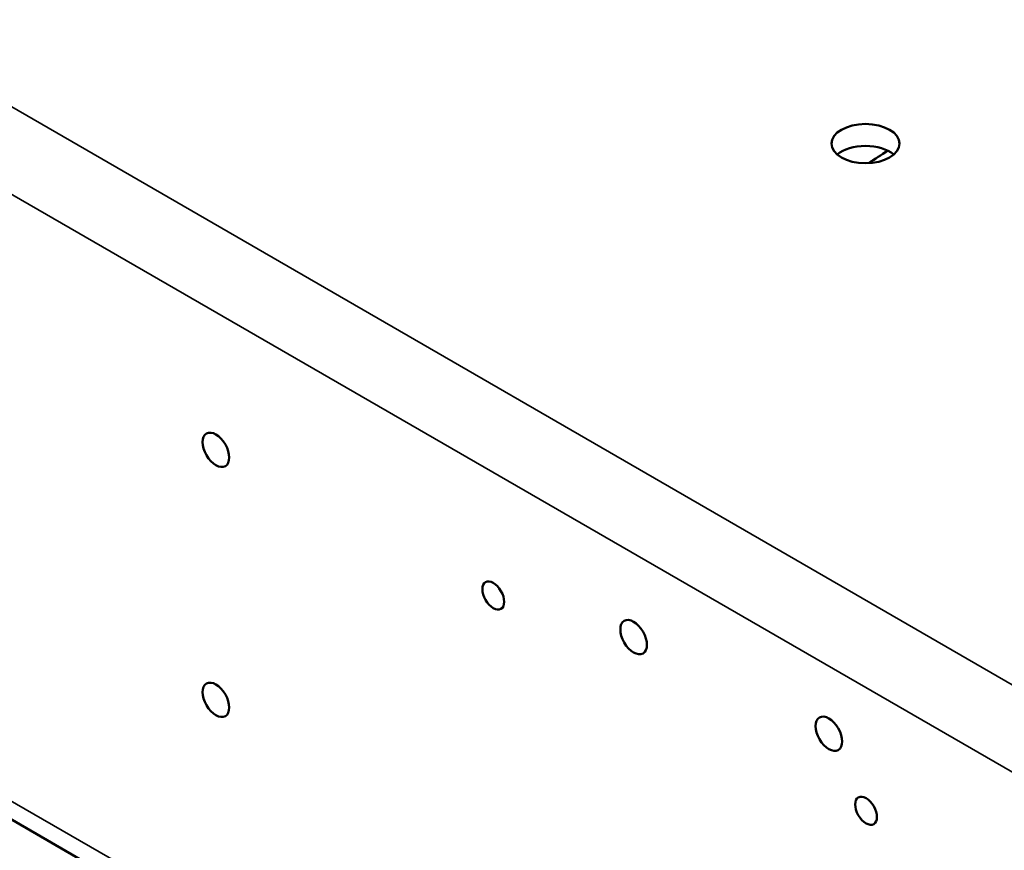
# Model space of a CAD drawing. Header units: inches. Extents: x 1 to 237, y 4 to 150.
# Tile 143 of 237: x 164.42 to 171.66, y 75.09 to 81.2. Entities that reach past the tile are written whole.
import ezdxf

# ---------------------------------------------------------------- set-up
doc = ezdxf.new("R2010")
doc.units = ezdxf.units.IN
doc.header["$LTSCALE"] = 7
doc.header["$MEASUREMENT"] = 0
doc.layers.add('Visible (ANSI)', color=7, linetype='Continuous', lineweight=50)
doc.layers.add('Visible Narrow (ANSI)', color=7, linetype='Continuous', lineweight=35)

msp = doc.modelspace()

# ---------------------------------------------------------------- linework, layer by layer
at = {"layer": 'Visible (ANSI)'}
msp.add_line((158.3429, 78.7947), (182.031, 65.1184), dxfattribs=at)
for centre, major_axis in [((170.6358, 80.2865), (0.25, 0)), ((165.8628, 78.037), (-0.0691, 0.1197)), ((167.9007, 76.9666), (-0.0566, 0.0981)), ((168.9323, 76.6608), (-0.0691, 0.1197)), ((165.8628, 76.1999), (-0.0691, 0.1197)), ((170.3671, 75.9509), (-0.0691, 0.1197)), ((170.64, 75.385), (-0.0566, 0.0981))]:
    msp.add_ellipse(centre, major_axis=major_axis, ratio=0.57735, dxfattribs=at)
msp.add_ellipse((170.6358, 80.1257), major_axis=(-0.25, 0), ratio=0.57735, start_param=3.732093, end_param=5.692685, dxfattribs=at)
msp.add_open_spline([(170.6578, 80.1427), (170.7051, 80.1736), (170.7525, 80.2042), (170.8001, 80.2345)], degree=3, dxfattribs=at)
at = {"layer": 'Visible Narrow (ANSI)'}
for p, q in [((158.5398, 83.9173), (182.2279, 70.241)), ((181.9495, 69.7588), (158.2614, 83.4351)), ((158.2614, 78.9749), (181.9495, 65.2986))]:
    msp.add_line(p, q, dxfattribs=at)

doc.saveas('drawing.dxf')
